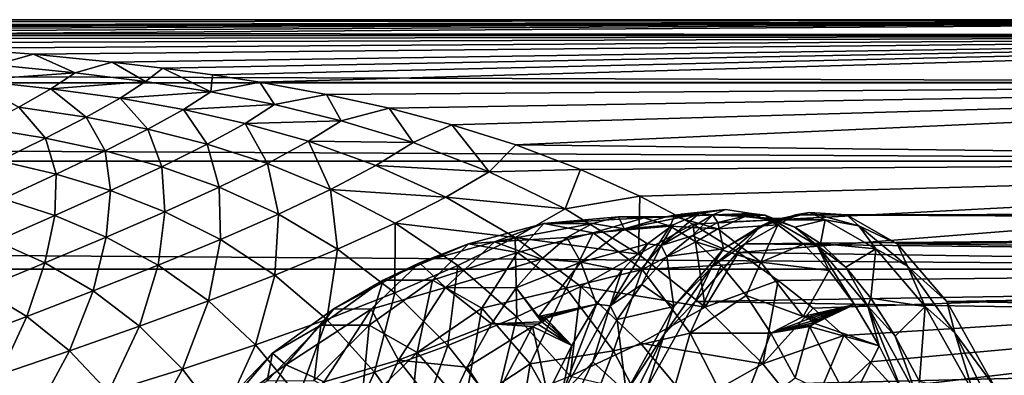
# Model space of a CAD drawing. Header units: metres. Extents: x -160 to 52, y -25 to 25.
# Tile 108 of 168: x -21.75 to -11.46, y 20.78 to 24.5. Entities that reach past the tile are written whole.
import ezdxf

# ---------------------------------------------------------------- set-up
doc = ezdxf.new("R2010")
doc.units = ezdxf.units.M
doc.layers.add('solid_509089_SW0001', color=7, linetype='CONTINUOUS')

msp = doc.modelspace()

# ---------------------------------------------------------------- linework, layer by layer
at = {"layer": 'solid_509089_SW0001'}
for points in [[(-159.199997, 24.5), (-2.2, 24.5), (-2.2, 24.334339, -2.844276)], [(-159.199997, 24.334339, -2.844276), (-159.199997, 24.5), (-2.2, 24.334339, -2.844276)], [(-159.199997, 24.334339, 2.844276), (-2.2, 24.5), (-159.199997, 24.5)], [(-33.600307, 24.421221, 1.963144), (-2.2, 24.5), (-159.199997, 24.334339, 2.844276)], [(-33.600307, 24.421221, 1.963144), (-31.975054, 24.420671, 1.969978), (-2.2, 24.5)], [(-31.975054, 24.420671, 1.969978), (-30.397028, 24.415138, 2.037409), (-2.2, 24.5)], [(-30.397028, 24.415138, 2.037409), (-28.910048, 24.404238, 2.164057), (-2.2, 24.5)], [(-28.910048, 24.404238, 2.164057), (-27.551649, 24.387325, 2.346988), (-2.2, 24.5)], [(-27.551649, 24.387325, 2.346988), (-26.316744, 24.36426, 2.575438), (-2.2, 24.5)], [(-26.316744, 24.36426, 2.575438), (-25.212904, 24.335207, 2.836839), (-2.2, 24.5)], [(-25.212904, 24.335207, 2.836839), (-2.2, 24.334339, 2.844276), (-2.2, 24.5)], [(-159.199997, 24.334339, -2.844276), (-2.2, 24.334339, -2.844276), (-2.2, 23.8396, -5.650089)], [(-159.199997, 23.8396, -5.650089), (-159.199997, 24.334339, -2.844276), (-2.2, 23.8396, -5.650089)], [(-25.212904, 24.335207, 2.836839), (-24.232206, 24.299913, 3.124766), (-2.2, 24.334339, 2.844276)], [(-24.232206, 24.299913, 3.124766), (-23.328331, 24.257378, 3.43942), (-2.2, 24.334339, 2.844276)], [(-23.328331, 24.257378, 3.43942), (-22.456091, 24.204231, 3.795417), (-2.2, 24.334339, 2.844276)], [(-22.456091, 24.204231, 3.795417), (-21.606825, 24.138231, 4.194729), (-2.2, 24.334339, 2.844276)], [(-21.606825, 24.138231, 4.194729), (-20.786392, 24.057516, 4.63529), (-2.2, 24.334339, 2.844276)], [(-20.786392, 24.057516, 4.63529), (-20.254993, 23.994596, 4.950694), (-2.2, 24.334339, 2.844276)], [(-20.254993, 23.994596, 4.950694), (-19.736149, 23.923613, 5.283066), (-2.2, 24.334339, 2.844276)], [(-19.736149, 23.923613, 5.283066), (-19.241901, 23.846384, 5.621387), (-2.2, 24.334339, 2.844276)], [(-19.241901, 23.846384, 5.621387), (-2.2, 23.8396, 5.650089), (-2.2, 24.334339, 2.844276)], [(-22.005911, 24.028666, 4.737542), (-21.606825, 24.138231, 4.194729), (-22.456091, 24.204231, 3.795417)], [(-22.005911, 24.028666, 4.737542), (-21.170807, 23.945635, 5.137072), (-21.606825, 24.138231, 4.194729)], [(-21.170807, 23.945635, 5.137072), (-20.786392, 24.057516, 4.63529), (-21.606825, 24.138231, 4.194729)], [(-22.248371, 23.866766, 5.382677), (-21.170807, 23.945635, 5.137072), (-22.005911, 24.028666, 4.737542)], [(-21.170807, 23.945635, 5.137072), (-20.435291, 23.852648, 5.550837), (-20.786392, 24.057516, 4.63529)], [(-20.435291, 23.852648, 5.550837), (-20.254993, 23.994596, 4.950694), (-20.786392, 24.057516, 4.63529)], [(-20.435291, 23.852648, 5.550837), (-19.754141, 23.7446, 5.996121), (-20.254993, 23.994596, 4.950694)], [(-19.754141, 23.7446, 5.996121), (-19.736149, 23.923613, 5.283066), (-20.254993, 23.994596, 4.950694)], [(-21.424934, 23.778809, 5.746246), (-21.170807, 23.945635, 5.137072), (-22.248371, 23.866766, 5.382677)], [(-21.424934, 23.778809, 5.746246), (-20.435291, 23.852648, 5.550837), (-21.170807, 23.945635, 5.137072)], [(-19.754141, 23.7446, 5.996121), (-19.241901, 23.846384, 5.621387), (-19.736149, 23.923613, 5.283066)], [(-159.199997, 23.8396, -5.650089), (-2.2, 23.8396, -5.650089), (-2.2, 23.022469, -8.379494)], [(-159.199997, 23.022469, -8.379494), (-159.199997, 23.8396, -5.650089), (-2.2, 23.022469, -8.379494)], [(-21.424934, 23.778809, 5.746246), (-22.248371, 23.866766, 5.382677), (-21.759949, 23.587147, 6.335226)], [(-21.424934, 23.778809, 5.746246), (-21.759949, 23.587147, 6.335226), (-21.055666, 23.480904, 6.705866)], [(-20.702997, 23.678783, 6.138609), (-20.435291, 23.852648, 5.550837), (-21.424934, 23.778809, 5.746246)], [(-20.702997, 23.678783, 6.138609), (-21.424934, 23.778809, 5.746246), (-21.055666, 23.480904, 6.705866)], [(-20.702997, 23.678783, 6.138609), (-19.754141, 23.7446, 5.996121), (-20.435291, 23.852648, 5.550837)], [(-19.754141, 23.7446, 5.996121), (-19.087374, 23.613632, 6.49507), (-19.241901, 23.846384, 5.621387)], [(-19.241901, 23.846384, 5.621387), (-18.545767, 23.718163, 6.139932), (-2.2, 23.8396, 5.650089)], [(-19.087374, 23.613632, 6.49507), (-18.545767, 23.718163, 6.139932), (-19.241901, 23.846384, 5.621387)], [(-18.545767, 23.718163, 6.139932), (-17.890474, 23.573914, 6.672379), (-2.2, 23.8396, 5.650089)], [(-17.890474, 23.573914, 6.672379), (-17.236164, 23.401297, 7.254604), (-2.2, 23.8396, 5.650089)], [(-17.236164, 23.401297, 7.254604), (-16.566174, 23.190708, 7.901964), (-2.2, 23.8396, 5.650089)], [(-16.566174, 23.190708, 7.901964), (-2.2, 23.022469, 8.379494), (-2.2, 23.8396, 5.650089)], [(-20.702997, 23.678783, 6.138609), (-21.055666, 23.480904, 6.705866), (-20.412563, 23.354515, 7.134882)], [(-20.039677, 23.560867, 6.576922), (-19.754141, 23.7446, 5.996121), (-20.702997, 23.678783, 6.138609)], [(-20.039677, 23.560867, 6.576922), (-20.702997, 23.678783, 6.138609), (-20.412563, 23.354515, 7.134882)], [(-20.039677, 23.560867, 6.576922), (-19.087374, 23.613632, 6.49507), (-19.754141, 23.7446, 5.996121)], [(-19.087374, 23.613632, 6.49507), (-18.392569, 23.444372, 7.08502), (-18.545767, 23.718163, 6.139932)], [(-18.392569, 23.444372, 7.08502), (-17.890474, 23.573914, 6.672379), (-18.545767, 23.718163, 6.139932)], [(-21.759949, 23.587147, 6.335226), (-22.163916, 23.373585, 6.919344), (-21.480862, 23.26193, 7.268095)], [(-21.055666, 23.480904, 6.705866), (-21.759949, 23.587147, 6.335226), (-21.480862, 23.26193, 7.268095)], [(-19.39628, 23.416374, 7.081532), (-19.087374, 23.613632, 6.49507), (-20.039677, 23.560867, 6.576922)], [(-19.39628, 23.416374, 7.081532), (-18.392569, 23.444372, 7.08502), (-19.087374, 23.613632, 6.49507)], [(-18.392569, 23.444372, 7.08502), (-17.639154, 23.215715, 7.807089), (-17.890474, 23.573914, 6.672379)], [(-17.639154, 23.215715, 7.807089), (-17.236164, 23.401297, 7.254604), (-17.890474, 23.573914, 6.672379)], [(-21.055666, 23.480904, 6.705866), (-21.480862, 23.26193, 7.268095), (-20.860001, 23.128458, 7.685631)], [(-20.412563, 23.354515, 7.134882), (-21.055666, 23.480904, 6.705866), (-20.860001, 23.128458, 7.685631)], [(-20.039677, 23.560867, 6.576922), (-20.412563, 23.354515, 7.134882), (-19.793539, 23.198778, 7.640722)], [(-19.39628, 23.416374, 7.081532), (-20.039677, 23.560867, 6.576922), (-19.793539, 23.198778, 7.640722)], [(-21.480862, 23.26193, 7.268095), (-22.163916, 23.373585, 6.919344), (-21.966078, 23.024775, 7.841045)], [(-19.39628, 23.416374, 7.081532), (-19.793539, 23.198778, 7.640722), (-19.163435, 22.996973, 8.253975)], [(-18.734066, 23.229042, 7.686434), (-18.392569, 23.444372, 7.08502), (-19.39628, 23.416374, 7.081532)], [(-18.734066, 23.229042, 7.686434), (-19.39628, 23.416374, 7.081532), (-19.163435, 22.996973, 8.253975)], [(-18.734066, 23.229042, 7.686434), (-17.639154, 23.215715, 7.807089), (-18.392569, 23.444372, 7.08502)], [(-17.639154, 23.215715, 7.807089), (-16.845648, 22.911289, 8.666554), (-17.236164, 23.401297, 7.254604)], [(-16.845648, 22.911289, 8.666554), (-16.566174, 23.190708, 7.901964), (-17.236164, 23.401297, 7.254604)], [(-21.480862, 23.26193, 7.268095), (-21.966078, 23.024775, 7.841045), (-21.369211, 22.885559, 8.245212)], [(-20.860001, 23.128458, 7.685631), (-21.480862, 23.26193, 7.268095), (-21.369211, 22.885559, 8.245212)], [(-20.412563, 23.354515, 7.134882), (-20.860001, 23.128458, 7.685631), (-20.266125, 22.963732, 8.188444)], [(-19.793539, 23.198778, 7.640722), (-20.412563, 23.354515, 7.134882), (-20.266125, 22.963732, 8.188444)], [(-19.793539, 23.198778, 7.640722), (-20.266125, 22.963732, 8.188444), (-19.667578, 22.750948, 8.803708)], [(-19.163435, 22.996973, 8.253975), (-19.793539, 23.198778, 7.640722), (-19.667578, 22.750948, 8.803708)], [(-18.734066, 23.229042, 7.686434), (-19.163435, 22.996973, 8.253975), (-18.502075, 22.727312, 9.007325)], [(-18.027914, 22.977139, 8.428444), (-17.639154, 23.215715, 7.807089), (-18.734066, 23.229042, 7.686434)], [(-18.027914, 22.977139, 8.428444), (-18.734066, 23.229042, 7.686434), (-18.502075, 22.727312, 9.007325)], [(-18.027914, 22.977139, 8.428444), (-16.845648, 22.911289, 8.666554), (-17.639154, 23.215715, 7.807089)], [(-16.845648, 22.911289, 8.666554), (-15.891454, 22.935713, 8.614122), (-16.566174, 23.190708, 7.901964)], [(-16.566174, 23.190708, 7.901964), (-15.891454, 22.935713, 8.614122), (-2.2, 23.022469, 8.379494)], [(-20.860001, 23.128458, 7.685631), (-21.369211, 22.885559, 8.245212), (-20.801119, 22.714031, 8.741028)], [(-20.266125, 22.963732, 8.188444), (-20.860001, 23.128458, 7.685631), (-20.801119, 22.714031, 8.741028)], [(-159.199997, 23.022469, -8.379494), (-2.2, 23.022469, -8.379494), (-2.2, 21.893999, -10.99558)], [(-159.199997, 21.893999, -10.99558), (-159.199997, 23.022469, -8.379494), (-2.2, 21.893999, -10.99558)], [(-21.369211, 22.885559, 8.245212), (-21.966078, 23.024775, 7.841045), (-21.925705, 22.629259, 8.829795)], [(-20.266125, 22.963732, 8.188444), (-20.801119, 22.714031, 8.741028), (-20.233524, 22.493649, 9.352262)], [(-19.667578, 22.750948, 8.803708), (-20.266125, 22.963732, 8.188444), (-20.233524, 22.493649, 9.352262)], [(-19.163435, 22.996973, 8.253975), (-19.667578, 22.750948, 8.803708), (-19.048615, 22.468769, 9.560148)], [(-18.502075, 22.727312, 9.007325), (-19.163435, 22.996973, 8.253975), (-19.048615, 22.468769, 9.560148)], [(-17.29689, 22.644417, 9.309271), (-18.027914, 22.977139, 8.428444), (-18.502075, 22.727312, 9.007325)], [(-17.29689, 22.644417, 9.309271), (-16.845648, 22.911289, 8.666554), (-18.027914, 22.977139, 8.428444)], [(-15.891454, 22.935713, 8.614122), (-15.2688, 22.655771, 9.325558), (-2.2, 23.022469, 8.379494)], [(-15.2688, 22.655771, 9.325558), (-14.715186, 22.362127, 10.009258), (-2.2, 23.022469, 8.379494)], [(-14.715186, 22.362127, 10.009258), (-14.239767, 22.068287, 10.641462), (-2.2, 23.022469, 8.379494)], [(-14.239767, 22.068287, 10.641462), (-2.2, 21.893999, 10.99558), (-2.2, 23.022469, 8.379494)], [(-21.369211, 22.885559, 8.245212), (-21.925705, 22.629259, 8.829795), (-21.383741, 22.45299, 9.314954)], [(-20.801119, 22.714031, 8.741028), (-21.369211, 22.885559, 8.245212), (-21.383741, 22.45299, 9.314954)], [(-17.29689, 22.644417, 9.309271), (-16.049896, 22.52322, 9.638337), (-16.845648, 22.911289, 8.666554)], [(-16.845648, 22.911289, 8.666554), (-16.049896, 22.52322, 9.638337), (-15.891454, 22.935713, 8.614122)], [(-16.049896, 22.52322, 9.638337), (-15.2688, 22.655771, 9.325558), (-15.891454, 22.935713, 8.614122)], [(-19.667578, 22.750948, 8.803708), (-20.233524, 22.493649, 9.352262), (-19.654612, 22.203932, 10.103887)], [(-19.048615, 22.468769, 9.560148), (-19.667578, 22.750948, 8.803708), (-19.654612, 22.203932, 10.103887)], [(-20.801119, 22.714031, 8.741028), (-21.383741, 22.45299, 9.314954), (-20.846411, 22.228155, 9.916516)], [(-20.233524, 22.493649, 9.352262), (-20.801119, 22.714031, 8.741028), (-20.846411, 22.228155, 9.916516)], [(-18.502075, 22.727312, 9.007325), (-19.048615, 22.468769, 9.560148), (-18.428829, 22.102373, 10.454211)], [(-17.828896, 22.374094, 9.899547), (-18.502075, 22.727312, 9.007325), (-18.428829, 22.102373, 10.454211)], [(-17.29689, 22.644417, 9.309271), (-18.502075, 22.727312, 9.007325), (-17.828896, 22.374094, 9.899547)], [(-16.573544, 22.223289, 10.301674), (-17.29689, 22.644417, 9.309271), (-17.828896, 22.374094, 9.899547)], [(-16.573544, 22.223289, 10.301674), (-16.049896, 22.52322, 9.638337), (-17.29689, 22.644417, 9.309271)], [(-16.049896, 22.52322, 9.638337), (-15.285912, 22.04941, 10.68555), (-15.2688, 22.655771, 9.325558)], [(-15.285912, 22.04941, 10.68555), (-14.715186, 22.362127, 10.009258), (-15.2688, 22.655771, 9.325558)], [(-21.383741, 22.45299, 9.314954), (-21.925705, 22.629259, 8.829795), (-21.998411, 22.184153, 9.926766)], [(-21.383741, 22.45299, 9.314954), (-21.998411, 22.184153, 9.926766), (-21.490549, 21.957722, 10.513451)], [(-20.846411, 22.228155, 9.916516), (-21.383741, 22.45299, 9.314954), (-21.490549, 21.957722, 10.513451)], [(-20.233524, 22.493649, 9.352262), (-20.846411, 22.228155, 9.916516), (-20.305317, 21.935471, 10.655911)], [(-19.654612, 22.203932, 10.103887), (-20.233524, 22.493649, 9.352262), (-20.305317, 21.935471, 10.655911)], [(-19.048615, 22.468769, 9.560148), (-19.654612, 22.203932, 10.103887), (-19.083908, 21.831198, 10.990603)], [(-18.428829, 22.102373, 10.454211), (-19.048615, 22.468769, 9.560148), (-19.083908, 21.831198, 10.990603)], [(-16.573544, 22.223289, 10.301674), (-15.285912, 22.04941, 10.68555), (-16.049896, 22.52322, 9.638337)], [(-16.274529, 22.369827, 228.602768), (-15.223371, 22.430418, 229.64653), (-15.493541, 22.439411, 228.349899)], [(-16.274529, 22.369827, 228.602768), (-15.493541, 22.439411, 228.349899), (-15.76335, 22.370264, 227.055008)], [(-15.76335, 22.370264, 227.055008), (-15.493541, 22.439411, 228.349899), (-15.435393, 22.31637, 226.405655)], [(-15.493541, 22.439411, 228.349899), (-14.979557, 22.444586, 228.593338), (-15.435393, 22.31637, 226.405655)], [(-15.493541, 22.439411, 228.349899), (-15.223371, 22.430418, 229.64653), (-14.979557, 22.444586, 228.593338)], [(-15.435393, 22.31637, 226.405655), (-14.648387, 22.475698, 227.330643), (-14.920841, 22.356445, 226.023071)], [(-15.435393, 22.31637, 226.405655), (-14.979557, 22.444586, 228.593338), (-14.648387, 22.475698, 227.330643)], [(-15.223371, 22.430418, 229.64653), (-14.875938, 22.445147, 228.794342), (-14.885477, 22.445194, 228.722824)], [(-15.223371, 22.430418, 229.64653), (-14.885477, 22.445194, 228.722824), (-14.919168, 22.445013, 228.656525)], [(-15.223371, 22.430418, 229.64653), (-14.885641, 22.444942, 228.854736), (-14.875938, 22.445147, 228.794342)], [(-15.223371, 22.430418, 229.64653), (-14.919168, 22.445013, 228.656525), (-14.979557, 22.444586, 228.593338)], [(-15.223371, 22.430418, 229.64653), (-14.911521, 22.444584, 228.919861), (-14.885641, 22.444942, 228.854736)], [(-15.223371, 22.430418, 229.64653), (-14.953778, 22.343317, 230.940369), (-14.911521, 22.444584, 228.919861)], [(-14.648387, 22.475698, 227.330643), (-14.50557, 22.45957, 227.303696), (-15.048064, 22.142155, 224.699219)], [(-14.920841, 22.356445, 226.023071), (-14.648387, 22.475698, 227.330643), (-15.048064, 22.142155, 224.699219)], [(-14.723085, 22.241661, 225.629547), (-15.048064, 22.142155, 224.699219), (-14.50557, 22.45957, 227.303696)], [(-14.979557, 22.444586, 228.593338), (-14.921847, 22.455086, 228.623688), (-14.648387, 22.475698, 227.330643)], [(-14.919168, 22.445013, 228.656525), (-14.921847, 22.455086, 228.623688), (-14.979557, 22.444586, 228.593338)], [(-14.953778, 22.343317, 230.940369), (-14.455686, 22.316366, 231.107544), (-14.911521, 22.444584, 228.919861)], [(-14.921847, 22.455086, 228.623688), (-14.877141, 22.462236, 228.659119), (-14.648387, 22.475698, 227.330643)], [(-14.919168, 22.445013, 228.656525), (-14.877141, 22.462236, 228.659119), (-14.921847, 22.455086, 228.623688)], [(-14.919168, 22.445013, 228.656525), (-14.885477, 22.445194, 228.722824), (-14.877141, 22.462236, 228.659119)], [(-14.911521, 22.444584, 228.919861), (-14.101558, 22.474962, 229.955002), (-14.374969, 22.515251, 228.642838)], [(-14.860277, 22.457808, 228.852188), (-14.911521, 22.444584, 228.919861), (-14.374969, 22.515251, 228.642838)], [(-14.911521, 22.444584, 228.919861), (-14.455686, 22.316366, 231.107544), (-14.101558, 22.474962, 229.955002)], [(-14.885641, 22.444942, 228.854736), (-14.911521, 22.444584, 228.919861), (-14.860277, 22.457808, 228.852188)], [(-14.885641, 22.444942, 228.854736), (-14.860277, 22.457808, 228.852188), (-14.834808, 22.465155, 228.78624)], [(-14.885641, 22.444942, 228.854736), (-14.834808, 22.465155, 228.78624), (-14.855447, 22.455158, 228.790466)], [(-14.885641, 22.444942, 228.854736), (-14.855447, 22.455158, 228.790466), (-14.875938, 22.445147, 228.794342)], [(-14.885477, 22.445194, 228.722824), (-14.833369, 22.467108, 228.741089), (-14.847444, 22.466162, 228.698868)], [(-14.885477, 22.445194, 228.722824), (-14.875938, 22.445147, 228.794342), (-14.833369, 22.467108, 228.741089)], [(-14.885477, 22.445194, 228.722824), (-14.847444, 22.466162, 228.698868), (-14.877141, 22.462236, 228.659119)], [(-14.877141, 22.462236, 228.659119), (-14.847444, 22.466162, 228.698868), (-14.648387, 22.475698, 227.330643)], [(-14.855447, 22.455158, 228.790466), (-14.833369, 22.467108, 228.741089), (-14.875938, 22.445147, 228.794342)], [(-14.834808, 22.465155, 228.78624), (-14.860277, 22.457808, 228.852188), (-14.374969, 22.515251, 228.642838)], [(-14.855447, 22.455158, 228.790466), (-14.834808, 22.465155, 228.78624), (-14.833369, 22.467108, 228.741089)], [(-14.847444, 22.466162, 228.698868), (-14.374969, 22.515251, 228.642838), (-14.648387, 22.475698, 227.330643)], [(-14.847444, 22.466162, 228.698868), (-14.833369, 22.467108, 228.741089), (-14.374969, 22.515251, 228.642838)], [(-14.833369, 22.467108, 228.741089), (-14.834808, 22.465155, 228.78624), (-14.374969, 22.515251, 228.642838)], [(-14.455614, 22.380478, 226.914551), (-14.723085, 22.241661, 225.629547), (-14.50557, 22.45957, 227.303696)], [(-14.648387, 22.475698, 227.330643), (-14.374969, 22.515251, 228.642838), (-14.50557, 22.45957, 227.303696)], [(-14.374969, 22.515251, 228.642838), (-14.101558, 22.474962, 229.955002), (-14.50557, 22.45957, 227.303696)], [(-14.101558, 22.474962, 229.955002), (-13.959155, 22.45859, 229.926636), (-14.50557, 22.45957, 227.303696)], [(-14.186884, 22.441904, 228.205322), (-14.50557, 22.45957, 227.303696), (-13.959155, 22.45859, 229.926636)], [(-14.186884, 22.441904, 228.205322), (-14.455614, 22.380478, 226.914551), (-14.50557, 22.45957, 227.303696)], [(-14.455686, 22.316366, 231.107544), (-13.829115, 22.354977, 231.262482), (-14.101558, 22.474962, 229.955002)], [(-14.186884, 22.441904, 228.205322), (-13.866345, 22.407228, 227.198563), (-14.455614, 22.380478, 226.914551)], [(-13.917822, 22.425726, 229.497391), (-14.186884, 22.441904, 228.205322), (-13.959155, 22.45859, 229.926636)], [(-13.917822, 22.425726, 229.497391), (-13.866345, 22.407228, 227.198563), (-14.186884, 22.441904, 228.205322)], [(-14.174296, 22.158175, 224.605011), (-13.644179, 22.461933, 227.1492), (7.904794, 22.353182, 221.374237)], [(-14.009095, 22.342747, 225.972366), (-13.644179, 22.461933, 227.1492), (-14.174296, 22.158175, 224.605011)], [(-14.101558, 22.474962, 229.955002), (-13.829115, 22.354977, 231.262482), (-13.959155, 22.45859, 229.926636)], [(-13.495325, 22.486067, 228.438095), (-13.644179, 22.461933, 227.1492), (-14.009095, 22.342747, 225.972366)], [(-13.866345, 22.407228, 227.198563), (-13.495325, 22.486067, 228.438095), (-14.009095, 22.342747, 225.972366)], [(-13.64936, 22.331999, 230.786316), (-13.959155, 22.45859, 229.926636), (-13.416563, 22.139225, 232.530853)], [(-13.558597, 22.15572, 232.560654), (-13.416563, 22.139225, 232.530853), (-13.959155, 22.45859, 229.926636)], [(-13.64936, 22.331999, 230.786316), (-13.917822, 22.425726, 229.497391), (-13.959155, 22.45859, 229.926636)], [(-13.829115, 22.354977, 231.262482), (-13.558597, 22.15572, 232.560654), (-13.959155, 22.45859, 229.926636)], [(-13.866345, 22.407228, 227.198563), (-13.333934, 22.407228, 229.753922), (-13.495325, 22.486067, 228.438095)], [(-13.644179, 22.461933, 227.1492), (8.369705, 22.5, 223.894989), (7.904794, 22.353182, 221.374237)], [(-13.644179, 22.461933, 227.1492), (-13.110453, 22.461933, 229.710709), (8.369705, 22.5, 223.894989)], [(-13.495325, 22.486067, 228.438095), (-13.110453, 22.461933, 229.710709), (-13.644179, 22.461933, 227.1492)], [(-12.981514, 22.346355, 230.904007), (-13.110453, 22.461933, 229.710709), (-13.495325, 22.486067, 228.438095)], [(-13.333934, 22.407228, 229.753922), (-12.981514, 22.346355, 230.904007), (-13.495325, 22.486067, 228.438095)], [(-13.110453, 22.461933, 229.710709), (8.836377, 22.354002, 226.41539), (8.369705, 22.5, 223.894989)], [(-13.110453, 22.461933, 229.710709), (-12.580336, 22.158175, 232.254883), (8.836377, 22.354002, 226.41539)], [(-12.981514, 22.346355, 230.904007), (-12.580336, 22.158175, 232.254883), (-13.110453, 22.461933, 229.710709)], [(-17.828896, 22.374094, 9.899547), (-18.428829, 22.102373, 10.454211), (-17.831675, 21.644865, 11.45625)], [(-17.171652, 21.930054, 10.901896), (-17.828896, 22.374094, 9.899547), (-17.831675, 21.644865, 11.45625)], [(-16.573544, 22.223289, 10.301674), (-17.828896, 22.374094, 9.899547), (-17.171652, 21.930054, 10.901896)], [(-17.062517, 22.156214, 228.704239), (-16.274529, 22.369827, 228.602768), (-16.790981, 22.178001, 226.124161)], [(-16.548864, 22.067844, 231.169403), (-16.274529, 22.369827, 228.602768), (-17.062517, 22.156214, 228.704239)], [(-16.790981, 22.178001, 226.124161), (-15.76335, 22.370264, 227.055008), (-16.031857, 22.223219, 225.766373)], [(-16.790981, 22.178001, 226.124161), (-16.274529, 22.369827, 228.602768), (-15.76335, 22.370264, 227.055008)], [(-16.548864, 22.067844, 231.169403), (-15.756968, 22.273554, 231.086685), (-16.274529, 22.369827, 228.602768)], [(-16.274529, 22.369827, 228.602768), (-15.756968, 22.273554, 231.086685), (-15.223371, 22.430418, 229.64653)], [(-16.031857, 22.223219, 225.766373), (-15.76335, 22.370264, 227.055008), (-15.435393, 22.31637, 226.405655)], [(-15.756968, 22.273554, 231.086685), (-14.953778, 22.343317, 230.940369), (-15.223371, 22.430418, 229.64653)], [(-15.756968, 22.273554, 231.086685), (-15.244966, 21.890423, 233.54393), (-14.953778, 22.343317, 230.940369)], [(-15.435393, 22.31637, 226.405655), (-14.920841, 22.356445, 226.023071), (-15.191368, 22.157911, 224.724777)], [(-15.285912, 22.04941, 10.68555), (-14.586527, 21.497229, 11.762614), (-14.715186, 22.362127, 10.009258)], [(-15.244966, 21.890423, 233.54393), (-14.685703, 22.178411, 232.226944), (-14.953778, 22.343317, 230.940369)], [(-15.191368, 22.157911, 224.724777), (-14.920841, 22.356445, 226.023071), (-15.048064, 22.142155, 224.699219)], [(-14.953778, 22.343317, 230.940369), (-14.685703, 22.178411, 232.226944), (-14.455686, 22.316366, 231.107544)], [(-14.455614, 22.380478, 226.914551), (-14.395147, 22.1042, 224.660553), (-14.723085, 22.241661, 225.629547)], [(-14.586527, 21.497229, 11.762614), (-14.239767, 22.068287, 10.641462), (-14.715186, 22.362127, 10.009258)], [(-14.009095, 22.342747, 225.972366), (-14.174296, 22.158175, 224.605011), (-14.516356, 21.918196, 223.537872)], [(-14.395147, 22.1042, 224.660553), (-14.009095, 22.342747, 225.972366), (-14.516356, 21.918196, 223.537872)], [(-14.455686, 22.316366, 231.107544), (-14.004722, 21.966209, 233.271851), (-13.829115, 22.354977, 231.262482)], [(-14.455614, 22.380478, 226.914551), (-13.866345, 22.407228, 227.198563), (-14.395147, 22.1042, 224.660553)], [(-14.395147, 22.1042, 224.660553), (-13.866345, 22.407228, 227.198563), (-14.009095, 22.342747, 225.972366)], [(-14.174296, 22.158175, 224.605011), (7.904794, 22.353182, 221.374237), (7.448176, 21.915455, 218.885849)], [(-14.004722, 21.966209, 233.271851), (-13.558597, 22.15572, 232.560654), (-13.829115, 22.354977, 231.262482)], [(-13.917822, 22.425726, 229.497391), (-13.333934, 22.407228, 229.753922), (-13.866345, 22.407228, 227.198563)], [(-13.64936, 22.331999, 230.786316), (-13.333934, 22.407228, 229.753922), (-13.917822, 22.425726, 229.497391)], [(-13.382429, 22.161043, 232.067596), (-13.333934, 22.407228, 229.753922), (-13.64936, 22.331999, 230.786316)], [(-13.382429, 22.161043, 232.067596), (-13.64936, 22.331999, 230.786316), (-13.416563, 22.139225, 232.530853)], [(-13.382429, 22.161043, 232.067596), (-12.805132, 22.1042, 232.291931), (-13.333934, 22.407228, 229.753922)], [(-13.333934, 22.407228, 229.753922), (-12.805132, 22.1042, 232.291931), (-12.981514, 22.346355, 230.904007)], [(-12.474129, 21.925369, 233.339096), (-12.580336, 22.158175, 232.254883), (-12.981514, 22.346355, 230.904007)], [(-12.805132, 22.1042, 232.291931), (-12.474129, 21.925369, 233.339096), (-12.981514, 22.346355, 230.904007)], [(-12.580336, 22.158175, 232.254883), (9.29794, 21.917097, 228.902832), (8.836377, 22.354002, 226.41539)], [(-16.040577, 21.694212, 233.60881), (-15.756968, 22.273554, 231.086685), (-16.548864, 22.067844, 231.169403)], [(-16.040577, 21.694212, 233.60881), (-15.244966, 21.890423, 233.54393), (-15.756968, 22.273554, 231.086685)], [(-16.031857, 22.223219, 225.766373), (-15.435393, 22.31637, 226.405655), (-15.886357, 21.966217, 224.241333)], [(-15.886357, 21.966217, 224.241333), (-15.435393, 22.31637, 226.405655), (-15.191368, 22.157911, 224.724777)], [(-14.723085, 22.241661, 225.629547), (-14.988374, 22.025938, 224.354752), (-15.048064, 22.142155, 224.699219)], [(-14.723085, 22.241661, 225.629547), (-14.395147, 22.1042, 224.660553), (-14.988374, 22.025938, 224.354752)], [(-14.685703, 22.178411, 232.226944), (-14.004722, 21.966209, 233.271851), (-14.455686, 22.316366, 231.107544)], [(-21.490549, 21.957722, 10.513451), (-21.998411, 22.184153, 9.926766), (-22.150358, 21.685562, 11.160159)], [(-20.846411, 22.228155, 9.916516), (-21.490549, 21.957722, 10.513451), (-20.985201, 21.666174, 11.23375)], [(-20.305317, 21.935471, 10.655911), (-20.846411, 22.228155, 9.916516), (-20.985201, 21.666174, 11.23375)], [(-19.654612, 22.203932, 10.103887), (-20.305317, 21.935471, 10.655911), (-19.77968, 21.562586, 11.526645)], [(-19.083908, 21.831198, 10.990603), (-19.654612, 22.203932, 10.103887), (-19.77968, 21.562586, 11.526645)], [(-17.062517, 22.156214, 228.704239), (-17.95405, 21.776701, 228.068726), (-17.436308, 21.778797, 230.553528)], [(-17.062517, 22.156214, 228.704239), (-17.574896, 21.958176, 226.245178), (-17.95405, 21.776701, 228.068726)], [(-17.574896, 21.958176, 226.245178), (-16.790981, 22.178001, 226.124161), (-17.299675, 21.70055, 223.6828)], [(-17.062517, 22.156214, 228.704239), (-16.790981, 22.178001, 226.124161), (-17.574896, 21.958176, 226.245178)], [(-16.548864, 22.067844, 231.169403), (-17.062517, 22.156214, 228.704239), (-17.436308, 21.778797, 230.553528)], [(-17.299675, 21.70055, 223.6828), (-16.790981, 22.178001, 226.124161), (-16.298126, 21.998787, 224.488464)], [(-16.573544, 22.223289, 10.301674), (-17.171652, 21.930054, 10.901896), (-16.554234, 21.394398, 11.974814)], [(-16.790981, 22.178001, 226.124161), (-16.031857, 22.223219, 225.766373), (-16.298126, 21.998787, 224.488464)], [(-15.88654, 21.712366, 11.367089), (-15.285912, 22.04941, 10.68555), (-16.573544, 22.223289, 10.301674)], [(-15.88654, 21.712366, 11.367089), (-16.573544, 22.223289, 10.301674), (-16.554234, 21.394398, 11.974814)], [(-16.298126, 21.998787, 224.488464), (-16.031857, 22.223219, 225.766373), (-15.886357, 21.966217, 224.241333)], [(-15.886357, 21.966217, 224.241333), (-15.191368, 22.157911, 224.724777), (-15.459007, 21.880802, 223.440323)], [(-15.191368, 22.157911, 224.724777), (-15.048064, 22.142155, 224.699219), (-15.578948, 21.510839, 222.150116)], [(-15.459007, 21.880802, 223.440323), (-15.191368, 22.157911, 224.724777), (-15.578948, 21.510839, 222.150116)], [(-15.250562, 21.734055, 223.094574), (-15.578948, 21.510839, 222.150116), (-15.048064, 22.142155, 224.699219)], [(-14.988374, 22.025938, 224.354752), (-15.250562, 21.734055, 223.094574), (-15.048064, 22.142155, 224.699219)], [(-15.244966, 21.890423, 233.54393), (-14.420079, 21.936275, 233.50174), (-14.685703, 22.178411, 232.226944)], [(-14.693637, 21.554764, 222.112564), (-14.174296, 22.158175, 224.605011), (7.448176, 21.915455, 218.885849)], [(-14.516356, 21.918196, 223.537872), (-14.174296, 22.158175, 224.605011), (-14.693637, 21.554764, 222.112564)], [(-14.685703, 22.178411, 232.226944), (-14.420079, 21.936275, 233.50174), (-14.004722, 21.966209, 233.271851)], [(-14.004722, 21.966209, 233.271851), (-13.29097, 21.87785, 233.845123), (-13.558597, 22.15572, 232.560654)], [(-13.558597, 22.15572, 232.560654), (-13.29097, 21.87785, 233.845123), (-13.416563, 22.139225, 232.530853)], [(-13.117956, 21.913454, 233.336792), (-13.382429, 22.161043, 232.067596), (-13.416563, 22.139225, 232.530853)], [(-13.117956, 21.913454, 233.336792), (-13.416563, 22.139225, 232.530853), (-12.885485, 21.506004, 235.079437)], [(-13.027184, 21.522375, 235.111115), (-12.885485, 21.506004, 235.079437), (-13.416563, 22.139225, 232.530853)], [(-13.29097, 21.87785, 233.845123), (-13.027184, 21.522375, 235.111115), (-13.416563, 22.139225, 232.530853)], [(-13.117956, 21.913454, 233.336792), (-12.805132, 22.1042, 232.291931), (-13.382429, 22.161043, 232.067596)], [(-12.580336, 22.158175, 232.254883), (-12.060996, 21.554764, 234.747345), (9.29794, 21.917097, 228.902832)], [(-12.474129, 21.925369, 233.339096), (-12.060996, 21.554764, 234.747345), (-12.580336, 22.158175, 232.254883)], [(-18.428829, 22.102373, 10.454211), (-19.083908, 21.831198, 10.990603), (-18.541063, 21.368948, 11.982451)], [(-17.831675, 21.644865, 11.45625), (-18.428829, 22.102373, 10.454211), (-18.541063, 21.368948, 11.982451)], [(-16.548864, 22.067844, 231.169403), (-17.436308, 21.778797, 230.553528), (-16.922022, 21.486065, 233.021729)], [(-16.040577, 21.694212, 233.60881), (-16.548864, 22.067844, 231.169403), (-16.922022, 21.486065, 233.021729)], [(-15.88654, 21.712366, 11.367089), (-14.586527, 21.497229, 11.762614), (-15.285912, 22.04941, 10.68555)], [(-14.988374, 22.025938, 224.354752), (-14.913188, 21.502258, 222.174179), (-15.250562, 21.734055, 223.094574)], [(-14.988374, 22.025938, 224.354752), (-14.395147, 22.1042, 224.660553), (-14.913188, 21.502258, 222.174179)], [(-14.913188, 21.502258, 222.174179), (-14.395147, 22.1042, 224.660553), (-14.516356, 21.918196, 223.537872)], [(-14.586527, 21.497229, 11.762614), (-13.822991, 21.775333, 11.22875), (-14.239767, 22.068287, 10.641462)], [(-14.239767, 22.068287, 10.641462), (-13.822991, 21.775333, 11.22875), (-2.2, 21.893999, 10.99558)], [(-12.856856, 21.590094, 234.589523), (-12.805132, 22.1042, 232.291931), (-13.117956, 21.913454, 233.336792)], [(-12.856856, 21.590094, 234.589523), (-12.287091, 21.502258, 234.778305), (-12.805132, 22.1042, 232.291931)], [(-12.805132, 22.1042, 232.291931), (-12.287091, 21.502258, 234.778305), (-12.474129, 21.925369, 233.339096)], [(-21.490549, 21.957722, 10.513451), (-22.150358, 21.685562, 11.160159), (-21.678825, 21.398754, 11.855045)], [(-20.985201, 21.666174, 11.23375), (-21.490549, 21.957722, 10.513451), (-21.678825, 21.398754, 11.855045)], [(-20.305317, 21.935471, 10.655911), (-20.985201, 21.666174, 11.23375), (-20.500986, 21.298605, 12.080479)], [(-19.77968, 21.562586, 11.526645), (-20.305317, 21.935471, 10.655911), (-20.500986, 21.298605, 12.080479)], [(-17.574896, 21.958176, 226.245178), (-18.468239, 21.479801, 225.600998), (-17.95405, 21.776701, 228.068726)], [(-17.574896, 21.958176, 226.245178), (-18.079378, 21.476294, 223.824036), (-18.468239, 21.479801, 225.600998)], [(-17.574896, 21.958176, 226.245178), (-17.299675, 21.70055, 223.6828), (-18.079378, 21.476294, 223.824036)], [(-17.171652, 21.930054, 10.901896), (-17.831675, 21.644865, 11.45625), (-17.276783, 21.095921, 12.526369)], [(-17.299675, 21.70055, 223.6828), (-16.298126, 21.998787, 224.488464), (-16.561232, 21.69775, 223.225754)], [(-16.554234, 21.394398, 11.974814), (-17.171652, 21.930054, 10.901896), (-17.276783, 21.095921, 12.526369)], [(-16.561232, 21.69775, 223.225754), (-16.298126, 21.998787, 224.488464), (-15.886357, 21.966217, 224.241333)], [(-16.561232, 21.69775, 223.225754), (-15.886357, 21.966217, 224.241333), (-16.327965, 21.397608, 222.121933)], [(-16.327965, 21.397608, 222.121933), (-15.886357, 21.966217, 224.241333), (-15.72281, 21.526094, 222.174286)], [(-15.886357, 21.966217, 224.241333), (-15.459007, 21.880802, 223.440323), (-15.72281, 21.526094, 222.174286)], [(-15.244966, 21.890423, 233.54393), (-14.745115, 21.22537, 235.942856), (-14.420079, 21.936275, 233.50174)], [(-14.745115, 21.22537, 235.942856), (-14.157831, 21.61775, 234.760345), (-14.420079, 21.936275, 233.50174)], [(-14.420079, 21.936275, 233.50174), (-14.157831, 21.61775, 234.760345), (-14.004722, 21.966209, 233.271851)], [(-14.157831, 21.61775, 234.760345), (-13.563114, 21.397596, 235.391251), (-14.004722, 21.966209, 233.271851)], [(-14.004722, 21.966209, 233.271851), (-13.563114, 21.397596, 235.391251), (-13.29097, 21.87785, 233.845123)], [(-11.979556, 21.228407, 235.712692), (-12.060996, 21.554764, 234.747345), (-12.474129, 21.925369, 233.339096)], [(-12.287091, 21.502258, 234.778305), (-11.979556, 21.228407, 235.712692), (-12.474129, 21.925369, 233.339096)], [(-159.199997, 21.893999, -10.99558), (-2.2, 21.893999, -10.99558), (-2.2, 20.469452, -13.46297)], [(-159.199997, 20.469452, -13.46297), (-159.199997, 21.893999, -10.99558), (-2.2, 20.469452, -13.46297)], [(-19.083908, 21.831198, 10.990603), (-19.77968, 21.562586, 11.526645), (-19.285803, 21.103426, 12.498981)], [(-18.541063, 21.368948, 11.982451), (-19.083908, 21.831198, 10.990603), (-19.285803, 21.103426, 12.498981)], [(-15.544227, 21.040144, 235.990936), (-15.244966, 21.890423, 233.54393), (-16.040577, 21.694212, 233.60881)], [(-15.72281, 21.526094, 222.174286), (-15.459007, 21.880802, 223.440323), (-15.578948, 21.510839, 222.150116)], [(-15.544227, 21.040144, 235.990936), (-14.745115, 21.22537, 235.942856), (-15.244966, 21.890423, 233.54393)], [(-14.516356, 21.918196, 223.537872), (-14.693637, 21.554764, 222.112564), (-15.010725, 21.217762, 221.165253)], [(-14.913188, 21.502258, 222.174179), (-14.516356, 21.918196, 223.537872), (-15.010725, 21.217762, 221.165253)], [(-14.693637, 21.554764, 222.112564), (7.448176, 21.915455, 218.885849), (7.007269, 21.192522, 216.46196)], [(-13.822991, 21.775333, 11.22875), (-13.458339, 21.485718, 11.773441), (-2.2, 21.893999, 10.99558)], [(-13.563114, 21.397596, 235.391251), (-13.027184, 21.522375, 235.111115), (-13.29097, 21.87785, 233.845123)], [(-13.458339, 21.485718, 11.773441), (-13.139714, 21.20153, 12.277828), (-2.2, 21.893999, 10.99558)], [(-13.139714, 21.20153, 12.277828), (-12.861223, 20.925831, 12.74204), (-2.2, 21.893999, 10.99558)], [(-12.856856, 21.590094, 234.589523), (-13.117956, 21.913454, 233.336792), (-12.885485, 21.506004, 235.079437)], [(-12.861223, 20.925831, 12.74204), (-12.614554, 20.657055, 13.173311), (-2.2, 21.893999, 10.99558)], [(-12.614554, 20.657055, 13.173311), (-2.2, 20.469452, 13.46297), (-2.2, 21.893999, 10.99558)], [(-12.060996, 21.554764, 234.747345), (9.748234, 21.194992, 231.324905), (9.29794, 21.917097, 228.902832)], [(-17.95405, 21.776701, 228.068726), (-18.605829, 21.306849, 228.23291), (-18.099258, 21.308899, 230.664093)], [(-17.95405, 21.776701, 228.068726), (-18.468239, 21.479801, 225.600998), (-18.605829, 21.306849, 228.23291)], [(-17.436308, 21.778797, 230.553528), (-18.099258, 21.308899, 230.664093), (-17.596067, 21.02248, 233.079041)], [(-17.436308, 21.778797, 230.553528), (-17.95405, 21.776701, 228.068726), (-18.099258, 21.308899, 230.664093)], [(-16.922022, 21.486065, 233.021729), (-17.436308, 21.778797, 230.553528), (-17.596067, 21.02248, 233.079041)], [(-15.250562, 21.734055, 223.094574), (-15.508746, 21.36702, 221.853348), (-15.578948, 21.510839, 222.150116)], [(-15.250562, 21.734055, 223.094574), (-14.913188, 21.502258, 222.174179), (-15.508746, 21.36702, 221.853348)], [(-14.586527, 21.497229, 11.762614), (-13.984584, 20.902512, 12.800015), (-13.822991, 21.775333, 11.22875)], [(-13.984584, 20.902512, 12.800015), (-13.458339, 21.485718, 11.773441), (-13.822991, 21.775333, 11.22875)], [(-21.678825, 21.398754, 11.855045), (-22.150358, 21.685562, 11.160159), (-22.370876, 21.135902, 12.537319)], [(-20.985201, 21.666174, 11.23375), (-21.678825, 21.398754, 11.855045), (-21.232735, 21.041241, 12.670351)], [(-20.500986, 21.298605, 12.080479), (-20.985201, 21.666174, 11.23375), (-21.232735, 21.041241, 12.670351)], [(-17.831675, 21.644865, 11.45625), (-18.541063, 21.368948, 11.982451), (-18.041948, 20.817202, 13.039824)], [(-18.079378, 21.476294, 223.824036), (-17.299675, 21.70055, 223.6828), (-17.794058, 20.943621, 221.31012)], [(-17.276783, 21.095921, 12.526369), (-17.831675, 21.644865, 11.45625), (-18.041948, 20.817202, 13.039824)], [(-17.794058, 20.943621, 221.31012), (-17.299675, 21.70055, 223.6828), (-16.820259, 21.321156, 221.982605)], [(-17.299675, 21.70055, 223.6828), (-16.561232, 21.69775, 223.225754), (-16.820259, 21.321156, 221.982605)], [(-16.040577, 21.694212, 233.60881), (-16.922022, 21.486065, 233.021729), (-16.41815, 20.902464, 235.439941)], [(-16.820259, 21.321156, 221.982605), (-16.561232, 21.69775, 223.225754), (-16.299334, 21.34115, 221.936447)], [(-16.561232, 21.69775, 223.225754), (-16.327965, 21.397608, 222.121933), (-16.299334, 21.34115, 221.936447)], [(-15.88654, 21.712366, 11.367089), (-16.554234, 21.394398, 11.974814), (-15.999532, 20.775837, 13.072175)], [(-15.544227, 21.040144, 235.990936), (-16.040577, 21.694212, 233.60881), (-16.41815, 20.902464, 235.439941)], [(-15.263475, 21.11985, 12.459371), (-15.88654, 21.712366, 11.367089), (-15.999532, 20.775837, 13.072175)], [(-15.263475, 21.11985, 12.459371), (-14.586527, 21.497229, 11.762614), (-15.88654, 21.712366, 11.367089)], [(-14.745115, 21.22537, 235.942856), (-13.899873, 21.223948, 235.998367), (-14.157831, 21.61775, 234.760345)], [(-14.157831, 21.61775, 234.760345), (-13.899873, 21.223948, 235.998367), (-13.563114, 21.397596, 235.391251)], [(-19.77968, 21.562586, 11.526645), (-20.500986, 21.298605, 12.080479), (-20.051262, 20.8494, 13.024609)], [(-19.285803, 21.103426, 12.498981), (-19.77968, 21.562586, 11.526645), (-20.051262, 20.8494, 13.024609)], [(-16.276999, 21.392941, 222.052933), (-16.327965, 21.397608, 222.121933), (-15.72281, 21.526094, 222.174286)], [(-16.251343, 21.381603, 221.987625), (-16.276999, 21.392941, 222.052933), (-15.72281, 21.526094, 222.174286)], [(-16.251343, 21.381603, 221.987625), (-15.72281, 21.526094, 222.174286), (-15.981842, 21.095045, 220.931168)], [(-15.72281, 21.526094, 222.174286), (-15.578948, 21.510839, 222.150116), (-16.0907, 20.574572, 219.692505)], [(-15.981842, 21.095045, 220.931168), (-15.72281, 21.526094, 222.174286), (-16.0907, 20.574572, 219.692505)], [(-15.762033, 20.9261, 220.635391), (-16.0907, 20.574572, 219.692505), (-15.578948, 21.510839, 222.150116)], [(-15.508746, 21.36702, 221.853348), (-15.762033, 20.9261, 220.635391), (-15.578948, 21.510839, 222.150116)], [(-15.195175, 20.659863, 219.705536), (-14.693637, 21.554764, 222.112564), (7.007269, 21.192522, 216.46196)], [(-15.010725, 21.217762, 221.165253), (-14.693637, 21.554764, 222.112564), (-15.195175, 20.659863, 219.705536)], [(-13.563114, 21.397596, 235.391251), (-13.505174, 21.394766, 235.422775), (-13.027184, 21.522375, 235.111115)], [(-13.505174, 21.394766, 235.422775), (-13.460462, 21.388033, 235.458267), (-13.027184, 21.522375, 235.111115)], [(-13.460462, 21.388033, 235.458267), (-13.43096, 21.377876, 235.49704), (-13.027184, 21.522375, 235.111115)], [(-13.445754, 21.324358, 235.640778), (-12.768178, 21.090559, 236.354156), (-13.027184, 21.522375, 235.111115)], [(-13.419263, 21.349699, 235.579865), (-13.445754, 21.324358, 235.640778), (-13.027184, 21.522375, 235.111115)], [(-13.43096, 21.377876, 235.49704), (-13.41725, 21.365118, 235.53743), (-13.027184, 21.522375, 235.111115)], [(-13.41725, 21.365118, 235.53743), (-13.419263, 21.349699, 235.579865), (-13.027184, 21.522375, 235.111115)], [(-13.027184, 21.522375, 235.111115), (-12.768178, 21.090559, 236.354156), (-12.885485, 21.506004, 235.079437)], [(-12.60003, 21.192081, 235.821472), (-12.856856, 21.590094, 234.589523), (-12.885485, 21.506004, 235.079437)], [(-12.60003, 21.192081, 235.821472), (-12.287091, 21.502258, 234.778305), (-12.856856, 21.590094, 234.589523)], [(-12.060996, 21.554764, 234.747345), (-11.559457, 20.659863, 237.154373), (9.748234, 21.194992, 231.324905)], [(-11.979556, 21.228407, 235.712692), (-11.559457, 20.659863, 237.154373), (-12.060996, 21.554764, 234.747345)], [(-18.468239, 21.479801, 225.600998), (-19.108923, 21.016357, 225.81842), (-18.605829, 21.306849, 228.23291)], [(-18.468239, 21.479801, 225.600998), (-18.97191, 20.89212, 223.183731), (-19.108923, 21.016357, 225.81842)], [(-18.079378, 21.476294, 223.824036), (-18.97191, 20.89212, 223.183731), (-18.468239, 21.479801, 225.600998)], [(-18.079378, 21.476294, 223.824036), (-18.569443, 20.716793, 221.472076), (-18.97191, 20.89212, 223.183731)], [(-18.079378, 21.476294, 223.824036), (-17.794058, 20.943621, 221.31012), (-18.569443, 20.716793, 221.472076)], [(-16.922022, 21.486065, 233.021729), (-17.596067, 21.02248, 233.079041), (-17.103069, 20.451471, 235.445084)], [(-16.41815, 20.902464, 235.439941), (-16.922022, 21.486065, 233.021729), (-17.103069, 20.451471, 235.445084)], [(-15.508746, 21.36702, 221.853348), (-14.913188, 21.502258, 222.174179), (-15.413467, 20.60955, 219.773056)], [(-15.413467, 20.60955, 219.773056), (-14.913188, 21.502258, 222.174179), (-15.010725, 21.217762, 221.165253)], [(-15.263475, 21.11985, 12.459371), (-13.984584, 20.902512, 12.800015), (-14.586527, 21.497229, 11.762614)], [(-13.984584, 20.902512, 12.800015), (-13.139714, 21.20153, 12.277828), (-13.458339, 21.485718, 11.773441)], [(-12.60003, 21.192081, 235.821472), (-12.885485, 21.506004, 235.079437), (-12.373445, 20.5679, 237.536301)], [(-12.514877, 20.583927, 237.569824), (-12.373445, 20.5679, 237.536301), (-12.885485, 21.506004, 235.079437)], [(-12.768178, 21.090559, 236.354156), (-12.514877, 20.583927, 237.569824), (-12.885485, 21.506004, 235.079437)], [(-12.348366, 20.720791, 237.028351), (-12.287091, 21.502258, 234.778305), (-12.60003, 21.192081, 235.821472)], [(-12.348366, 20.720791, 237.028351), (-11.786812, 20.60955, 237.179428), (-12.287091, 21.502258, 234.778305)], [(-12.287091, 21.502258, 234.778305), (-11.786812, 20.60955, 237.179428), (-11.979556, 21.228407, 235.712692)], [(-21.678825, 21.398754, 11.855045), (-22.370876, 21.135902, 12.537319), (-21.959951, 20.79245, 13.314386)], [(-21.232735, 21.041241, 12.670351), (-21.678825, 21.398754, 11.855045), (-21.959951, 20.79245, 13.314386)], [(-18.541063, 21.368948, 11.982451), (-19.285803, 21.103426, 12.498981), (-18.836258, 20.558239, 13.534178)], [(-18.605829, 21.306849, 228.23291), (-19.166191, 20.727621, 228.384659), (-18.673391, 20.729614, 230.749741)], [(-18.605829, 21.306849, 228.23291), (-19.108923, 21.016357, 225.81842), (-19.166191, 20.727621, 228.384659)], [(-18.041948, 20.817202, 13.039824), (-18.541063, 21.368948, 11.982451), (-18.836258, 20.558239, 13.534178)], [(-18.099258, 21.308899, 230.664093), (-18.673391, 20.729614, 230.749741), (-18.18388, 20.450981, 233.099045)], [(-18.099258, 21.308899, 230.664093), (-18.605829, 21.306849, 228.23291), (-18.673391, 20.729614, 230.749741)], [(-17.596067, 21.02248, 233.079041), (-18.099258, 21.308899, 230.664093), (-18.18388, 20.450981, 233.099045)], [(-17.794058, 20.943621, 221.31012), (-16.820259, 21.321156, 221.982605), (-17.074303, 20.870316, 220.763382)], [(-16.554234, 21.394398, 11.974814), (-17.276783, 21.095921, 12.526369), (-16.782845, 20.464474, 13.619015)], [(-17.074303, 20.870316, 220.763382), (-16.820259, 21.321156, 221.982605), (-16.39267, 21.294542, 221.811401)], [(-16.820259, 21.321156, 221.982605), (-16.299334, 21.34115, 221.936447), (-16.332201, 21.3183, 221.872055)], [(-16.820259, 21.321156, 221.982605), (-16.332201, 21.3183, 221.872055), (-16.39267, 21.294542, 221.811401)], [(-15.999532, 20.775837, 13.072175), (-16.554234, 21.394398, 11.974814), (-16.782845, 20.464474, 13.619015)], [(-16.332201, 21.3183, 221.872055), (-16.336035, 21.317348, 221.836594), (-16.39267, 21.294542, 221.811401)], [(-16.39267, 21.294542, 221.811401), (-16.336035, 21.317348, 221.836594), (-15.981842, 21.095045, 220.931168)], [(-16.336035, 21.317348, 221.836594), (-16.292219, 21.337688, 221.867767), (-15.981842, 21.095045, 220.931168)], [(-16.332201, 21.3183, 221.872055), (-16.292219, 21.337688, 221.867767), (-16.336035, 21.317348, 221.836594)], [(-16.332201, 21.3183, 221.872055), (-16.299334, 21.34115, 221.936447), (-16.292219, 21.337688, 221.867767)], [(-16.301485, 21.379839, 222.059372), (-16.327965, 21.397608, 222.121933), (-16.276999, 21.392941, 222.052933)], [(-16.299334, 21.34115, 221.936447), (-16.327965, 21.397608, 222.121933), (-16.291243, 21.36237, 222.001648)], [(-16.301485, 21.379839, 222.059372), (-16.291243, 21.36237, 222.001648), (-16.327965, 21.397608, 222.121933)], [(-16.301485, 21.379839, 222.059372), (-16.276999, 21.392941, 222.052933), (-16.251343, 21.381603, 221.987625)], [(-16.301485, 21.379839, 222.059372), (-16.251343, 21.381603, 221.987625), (-16.271383, 21.372068, 221.994858)], [(-16.301485, 21.379839, 222.059372), (-16.271383, 21.372068, 221.994858), (-16.291243, 21.36237, 222.001648)], [(-16.299334, 21.34115, 221.936447), (-16.249651, 21.369877, 221.943985), (-16.263218, 21.355316, 221.90416)], [(-16.299334, 21.34115, 221.936447), (-16.291243, 21.36237, 222.001648), (-16.249651, 21.369877, 221.943985)], [(-16.299334, 21.34115, 221.936447), (-16.263218, 21.355316, 221.90416), (-16.292219, 21.337688, 221.867767)], [(-16.292219, 21.337688, 221.867767), (-16.263218, 21.355316, 221.90416), (-15.981842, 21.095045, 220.931168)], [(-16.271383, 21.372068, 221.994858), (-16.249651, 21.369877, 221.943985), (-16.291243, 21.36237, 222.001648)], [(-16.271383, 21.372068, 221.994858), (-16.251343, 21.381603, 221.987625), (-16.249651, 21.369877, 221.943985)], [(-16.263218, 21.355316, 221.90416), (-16.249651, 21.369877, 221.943985), (-15.981842, 21.095045, 220.931168)], [(-16.249651, 21.369877, 221.943985), (-16.251343, 21.381603, 221.987625), (-15.981842, 21.095045, 220.931168)], [(-15.508746, 21.36702, 221.853348), (-15.413467, 20.60955, 219.773056), (-15.762033, 20.9261, 220.635391)], [(-13.899873, 21.223948, 235.998367), (-13.502597, 21.374668, 235.452164), (-13.563114, 21.397596, 235.391251)], [(-13.899873, 21.223948, 235.998367), (-13.469705, 21.352161, 235.516647), (-13.502597, 21.374668, 235.452164)], [(-13.899873, 21.223948, 235.998367), (-13.46161, 21.330847, 235.581802), (-13.469705, 21.352161, 235.516647)], [(-13.899873, 21.223948, 235.998367), (-13.471874, 21.312986, 235.639435), (-13.46161, 21.330847, 235.581802)], [(-13.899873, 21.223948, 235.998367), (-13.498407, 21.294527, 235.701797), (-13.471874, 21.312986, 235.639435)], [(-13.502597, 21.374668, 235.452164), (-13.505174, 21.394766, 235.422775), (-13.563114, 21.397596, 235.391251)], [(-13.502597, 21.374668, 235.452164), (-13.460462, 21.388033, 235.458267), (-13.505174, 21.394766, 235.422775)], [(-13.502597, 21.374668, 235.452164), (-13.469705, 21.352161, 235.516647), (-13.460462, 21.388033, 235.458267)], [(-13.445754, 21.324358, 235.640778), (-13.498407, 21.294527, 235.701797), (-12.768178, 21.090559, 236.354156)], [(-13.471874, 21.312986, 235.639435), (-13.498407, 21.294527, 235.701797), (-13.445754, 21.324358, 235.640778)], [(-13.471874, 21.312986, 235.639435), (-13.445754, 21.324358, 235.640778), (-13.419263, 21.349699, 235.579865)], [(-13.471874, 21.312986, 235.639435), (-13.419263, 21.349699, 235.579865), (-13.440518, 21.340204, 235.581085)], [(-13.471874, 21.312986, 235.639435), (-13.440518, 21.340204, 235.581085), (-13.46161, 21.330847, 235.581802)], [(-13.469705, 21.352161, 235.516647), (-13.43096, 21.377876, 235.49704), (-13.460462, 21.388033, 235.458267)], [(-13.469705, 21.352161, 235.516647), (-13.41725, 21.365118, 235.53743), (-13.43096, 21.377876, 235.49704)], [(-13.469705, 21.352161, 235.516647), (-13.46161, 21.330847, 235.581802), (-13.41725, 21.365118, 235.53743)], [(-13.440518, 21.340204, 235.581085), (-13.41725, 21.365118, 235.53743), (-13.46161, 21.330847, 235.581802)], [(-13.440518, 21.340204, 235.581085), (-13.419263, 21.349699, 235.579865), (-13.41725, 21.365118, 235.53743)], [(-20.500986, 21.298605, 12.080479), (-21.232735, 21.041241, 12.670351), (-20.822855, 20.607891, 13.578199)], [(-20.051262, 20.8494, 13.024609), (-20.500986, 21.298605, 12.080479), (-20.822855, 20.607891, 13.578199)], [(-17.074303, 20.870316, 220.763382), (-16.39267, 21.294542, 221.811401), (-16.818113, 20.48205, 219.769562)], [(-16.818113, 20.48205, 219.769562), (-16.39267, 21.294542, 221.811401), (-16.235186, 20.58918, 219.715332)], [(-16.39267, 21.294542, 221.811401), (-15.981842, 21.095045, 220.931168), (-16.235186, 20.58918, 219.715332)], [(-15.066229, 20.1141, 238.284988), (-14.745115, 21.22537, 235.942856), (-15.544227, 21.040144, 235.990936)], [(-15.010725, 21.217762, 221.165253), (-15.195175, 20.659863, 219.705536), (-15.485977, 20.250257, 218.884384)], [(-15.413467, 20.60955, 219.773056), (-15.010725, 21.217762, 221.165253), (-15.485977, 20.250257, 218.884384)], [(-15.066229, 20.1141, 238.284988), (-14.263854, 20.286957, 238.252563), (-14.745115, 21.22537, 235.942856)], [(-14.745115, 21.22537, 235.942856), (-14.263854, 20.286957, 238.252563), (-13.899873, 21.223948, 235.998367)], [(-14.263854, 20.286957, 238.252563), (-13.647101, 20.756239, 237.211487), (-13.899873, 21.223948, 235.998367)], [(-13.984584, 20.902512, 12.800015), (-13.509485, 20.315046, 13.721351), (-13.139714, 21.20153, 12.277828)], [(-13.899873, 21.223948, 235.998367), (-13.647101, 20.756239, 237.211487), (-13.498407, 21.294527, 235.701797)], [(-13.647101, 20.756239, 237.211487), (-13.072964, 20.482033, 237.743622), (-13.498407, 21.294527, 235.701797)], [(-13.509485, 20.315046, 13.721351), (-12.861223, 20.925831, 12.74204), (-13.139714, 21.20153, 12.277828)], [(-13.498407, 21.294527, 235.701797), (-13.072964, 20.482033, 237.743622), (-12.768178, 21.090559, 236.354156)], [(-11.504022, 20.264242, 237.994919), (-11.559457, 20.659863, 237.154373), (-11.979556, 21.228407, 235.712692)], [(-11.786812, 20.60955, 237.179428), (-11.504022, 20.264242, 237.994919), (-11.979556, 21.228407, 235.712692)], [(-19.285803, 21.103426, 12.498981), (-20.051262, 20.8494, 13.024609), (-19.645723, 20.318937, 14.028792)], [(-18.836258, 20.558239, 13.534178), (-19.285803, 21.103426, 12.498981), (-19.645723, 20.318937, 14.028792)], [(-14.731693, 20.482487, 13.511934), (-15.263475, 21.11985, 12.459371), (-15.999532, 20.775837, 13.072175)], [(-14.731693, 20.482487, 13.511934), (-13.984584, 20.902512, 12.800015), (-15.263475, 21.11985, 12.459371)], [(-15.195175, 20.659863, 219.705536), (7.007269, 21.192522, 216.46196), (6.589722, 20.193827, 214.133759)], [(-12.348366, 20.720791, 237.028351), (-12.60003, 21.192081, 235.821472), (-12.373445, 20.5679, 237.536301)], [(-11.559457, 20.659863, 237.154373), (10.181238, 20.197098, 233.650162), (9.748234, 21.194992, 231.324905)], [(-21.232735, 21.041241, 12.670351), (-21.959951, 20.79245, 13.314386), (-21.586092, 20.379892, 14.178493)], [(-20.822855, 20.607891, 13.578199), (-21.232735, 21.041241, 12.670351), (-21.586092, 20.379892, 14.178493)], [(-19.108923, 21.016357, 225.81842), (-19.655607, 20.445026, 226.035797), (-19.166191, 20.727621, 228.384659)], [(-19.108923, 21.016357, 225.81842), (-19.601728, 20.441357, 223.453308), (-19.655607, 20.445026, 226.035797)], [(-18.97191, 20.89212, 223.183731), (-19.601728, 20.441357, 223.453308), (-19.108923, 21.016357, 225.81842)], [(-17.596067, 21.02248, 233.079041), (-18.18388, 20.450981, 233.099045), (-17.704283, 19.895494, 235.400757)], [(-17.276783, 21.095921, 12.526369), (-18.041948, 20.817202, 13.039824), (-17.601536, 20.184851, 14.118268)], [(-17.103069, 20.451471, 235.445084), (-17.596067, 21.02248, 233.079041), (-17.704283, 19.895494, 235.400757)], [(-16.782845, 20.464474, 13.619015), (-17.276783, 21.095921, 12.526369), (-17.601536, 20.184851, 14.118268)], [(-15.544227, 21.040144, 235.990936), (-16.41815, 20.902464, 235.439941), (-15.931519, 20.035894, 237.775436)], [(-16.235186, 20.58918, 219.715332), (-15.981842, 21.095045, 220.931168), (-16.0907, 20.574572, 219.692505)], [(-15.066229, 20.1141, 238.284988), (-15.544227, 21.040144, 235.990936), (-15.931519, 20.035894, 237.775436)], [(-13.072964, 20.482033, 237.743622), (-12.514877, 20.583927, 237.569824), (-12.768178, 21.090559, 236.354156)], [(-18.97191, 20.89212, 223.183731), (-19.45825, 20.021612, 220.849655), (-19.601728, 20.441357, 223.453308)], [(-18.569443, 20.716793, 221.472076), (-19.45825, 20.021612, 220.849655), (-18.97191, 20.89212, 223.183731)], [(-18.569443, 20.716793, 221.472076), (-17.794058, 20.943621, 221.31012), (-18.267763, 19.91696, 219.036667)], [(-18.267763, 19.91696, 219.036667), (-17.794058, 20.943621, 221.31012), (-17.322479, 20.3468, 219.572311)], [(-17.794058, 20.943621, 221.31012), (-17.074303, 20.870316, 220.763382), (-17.322479, 20.3468, 219.572311)], [(-16.41815, 20.902464, 235.439941), (-17.103069, 20.451471, 235.445084), (-16.626936, 19.6036, 237.730179)], [(-15.931519, 20.035894, 237.775436), (-16.41815, 20.902464, 235.439941), (-16.626936, 19.6036, 237.730179)], [(-15.762033, 20.9261, 220.635391), (-16.009548, 20.412819, 219.444885), (-16.0907, 20.574572, 219.692505)], [(-15.762033, 20.9261, 220.635391), (-15.413467, 20.60955, 219.773056), (-16.009548, 20.412819, 219.444885)], [(-14.731693, 20.482487, 13.511934), (-13.509485, 20.315046, 13.721351), (-13.984584, 20.902512, 12.800015)], [(-13.509485, 20.315046, 13.721351), (-12.614554, 20.657055, 13.173311), (-12.861223, 20.925831, 12.74204)], [(-21.586092, 20.379892, 14.178493), (-21.959951, 20.79245, 13.314386), (-22.32708, 20.166178, 14.842651)], [(-20.051262, 20.8494, 13.024609), (-20.822855, 20.607891, 13.578199), (-20.456373, 20.099136, 14.543104)], [(-19.645723, 20.318937, 14.028792), (-20.051262, 20.8494, 13.024609), (-20.456373, 20.099136, 14.543104)], [(-18.041948, 20.817202, 13.039824), (-18.836258, 20.558239, 13.534178), (-18.442747, 19.935635, 14.589379)], [(-17.601536, 20.184851, 14.118268), (-18.041948, 20.817202, 13.039824), (-18.442747, 19.935635, 14.589379)], [(-17.322479, 20.3468, 219.572311), (-17.074303, 20.870316, 220.763382), (-16.818113, 20.48205, 219.769562)]]:
    msp.add_3dface(points, dxfattribs=at)

doc.saveas('drawing.dxf')
